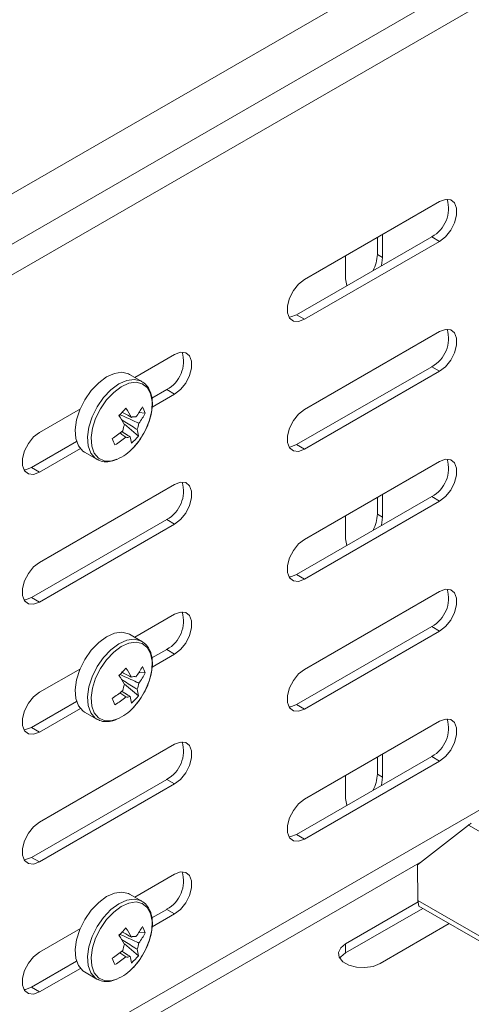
# Model space of a CAD drawing. Header units: millimetres. Extents: x -279 to 3721, y -878 to -13.
# Tile 12 of 26: x 2232 to 2292, y -660 to -529. Entities that reach past the tile are written whole.
import ezdxf

# ---------------------------------------------------------------- set-up
doc = ezdxf.new("R2010")
doc.units = ezdxf.units.MM

msp = doc.modelspace()

# ---------------------------------------------------------------- linework, layer by layer
at = {"color": 7, "linetype": 'Continuous', "lineweight": 15}
for p, q in [((2332.28, -493.25), (2084.79, -636.13)), ((2093.2, -642.07), (2336.45, -501.64)), ((2269.65, -563.39), (2287.68, -552.98)), ((2280.08, -557.37), (2280.08, -560.43)), ((2268.59, -568.08), (2286.62, -557.67)), ((2287.68, -558.29), (2269.65, -568.69)), ((2279.37, -560.02), (2279.37, -557.77)), ((2275.13, -563.29), (2275.13, -560.22)), ((2269.65, -580.74), (2287.68, -570.33)), ((2247.01, -576.46), (2252.33, -573.39)), ((2268.59, -585.43), (2286.62, -575.02)), ((2287.68, -575.64), (2269.65, -586.05)), ((2247.96, -577), (2246.31, -576.05)), ((2249.3, -579.22), (2251.27, -578.08)), ((2252.33, -578.7), (2249.34, -580.42)), ((2234.3, -583.8), (2239.75, -580.65)), ((2248.41, -581.21), (2247.57, -581.15)), ((2247.5, -584.28), (2245.62, -582.7)), ((2233.24, -588.49), (2239.25, -585.02)), ((2239.75, -585.96), (2234.3, -589.1)), ((2240.31, -586.44), (2241.96, -587.39)), ((2241.96, -587.39), (2242.05, -587.44)), ((2269.65, -598.09), (2287.68, -587.68)), ((2234.3, -601.15), (2252.33, -590.74)), ((2268.59, -602.79), (2286.62, -592.38)), ((2287.68, -592.99), (2269.65, -603.4)), ((2279.37, -594.72), (2279.37, -592.48)), ((2280.08, -592.07), (2280.08, -595.13)), ((2233.24, -605.84), (2251.27, -595.43)), ((2275.13, -597.99), (2275.13, -594.93)), ((2252.33, -596.05), (2234.3, -606.46)), ((2269.65, -615.44), (2287.68, -605.03)), ((2247.01, -611.16), (2252.33, -608.09)), ((2268.59, -620.14), (2286.62, -609.73)), ((2247.96, -611.7), (2246.31, -610.75)), ((2287.68, -610.34), (2269.65, -620.75)), ((2249.3, -613.92), (2251.27, -612.79)), ((2252.33, -613.4), (2249.34, -615.13)), ((2234.3, -618.5), (2239.75, -615.35)), ((2248.41, -615.91), (2247.57, -615.86)), ((2247.5, -618.98), (2245.62, -617.4)), ((2233.24, -623.2), (2239.25, -619.72)), ((2239.75, -620.66), (2234.3, -623.81)), ((2240.31, -621.15), (2241.96, -622.1)), ((2241.96, -622.1), (2242.05, -622.15)), ((2269.65, -632.79), (2287.68, -622.38)), ((2234.3, -635.85), (2252.33, -625.44)), ((2268.59, -637.49), (2286.62, -627.08)), ((2279.37, -629.43), (2279.37, -627.18)), ((2280.08, -626.77), (2280.08, -629.83)), ((2287.68, -627.69), (2269.65, -638.1)), ((2275.13, -632.69), (2275.13, -629.63)), ((2233.24, -640.55), (2251.27, -630.14)), ((2252.33, -630.75), (2234.3, -641.16)), ((2291.54, -636.24), (2284.72, -641.56)), ((2284.72, -641.56), (2284.78, -646.32)), ((2247.01, -645.86), (2252.33, -642.79)), ((2247.96, -646.41), (2246.31, -645.46)), ((2284.81, -646.5), (2275.13, -652.08)), ((2284.78, -646.32), (2380.31, -701.47)), ((2284.78, -646.32), (2284.9, -647.06)), ((2249.3, -648.63), (2251.27, -647.49)), ((2252.33, -648.1), (2249.34, -649.83)), ((2285.43, -647.36), (2275.13, -653.31)), ((2284.9, -647.06), (2379.73, -701.8)), ((2279.73, -654.74), (2288.97, -649.4)), ((2234.3, -653.2), (2239.75, -650.06)), ((2248.41, -650.61), (2247.57, -650.56)), ((2247.5, -653.68), (2245.62, -652.11)), ((2233.24, -657.9), (2239.25, -654.42)), ((2239.75, -655.37), (2234.3, -658.51)), ((2240.31, -655.85), (2241.96, -656.8)), ((2241.96, -656.8), (2242.05, -656.85))]:
    msp.add_line(p, q, dxfattribs=at)
at = {"color": 7, "linetype": 'Continuous', "lineweight": 0}
for p, q in [((2089.85, -639.91), (2337.34, -497.04)), ((2286.62, -557.67), (2287.68, -558.29)), ((2279.37, -560.02), (2280.08, -560.43)), ((2268.59, -568.08), (2269.65, -568.69)), ((2286.62, -575.02), (2287.68, -575.64)), ((2251.27, -578.08), (2252.33, -578.7)), ((2268.59, -585.43), (2269.65, -586.05)), ((2233.24, -588.49), (2234.3, -589.1)), ((2286.62, -592.38), (2287.68, -592.99)), ((2251.27, -595.43), (2252.33, -596.05)), ((2279.37, -594.72), (2280.08, -595.13)), ((2268.59, -602.79), (2269.65, -603.4)), ((2233.24, -605.84), (2234.3, -606.46)), ((2286.62, -609.73), (2287.68, -610.34)), ((2084.21, -754.75), (2331.7, -611.88)), ((2251.27, -612.79), (2252.33, -613.4)), ((2268.59, -620.14), (2269.65, -620.75)), ((2233.24, -623.2), (2234.3, -623.81)), ((2286.62, -627.08), (2287.68, -627.69)), ((2279.37, -629.43), (2280.08, -629.83)), ((2251.27, -630.14), (2252.33, -630.75)), ((2291.54, -636.24), (2392.41, -694.48)), ((2268.59, -637.49), (2269.65, -638.1)), ((2085.27, -756.58), (2285.31, -641.1)), ((2233.24, -640.55), (2234.3, -641.16)), ((2251.27, -647.49), (2252.33, -648.1)), ((2275.13, -653.31), (2275.13, -652.08)), ((2233.24, -657.9), (2234.3, -658.51))]:
    msp.add_line(p, q, dxfattribs=at)
at = {"color": 7, "linetype": 'Continuous', "lineweight": 15, "flags": 128}
for points in [[(2287.68, -552.98), (2288.47, -552.68), (2289.16, -552.75), (2289.67, -553.16), (2289.95, -553.86), (2289.95, -554.79), (2289.67, -555.81), (2289.16, -556.81), (2288.47, -557.67), (2287.68, -558.29)], [(2280.08, -560.43), (2279.93, -561.49), (2279.92, -561.54)], [(2269.65, -568.69), (2268.87, -568.99), (2268.18, -568.93), (2267.66, -568.52), (2267.39, -567.81), (2267.39, -566.89), (2267.66, -565.86), (2268.18, -564.86), (2268.87, -564), (2269.65, -563.39)], [(2275.3, -564.21), (2275.28, -564.18), (2275.13, -563.29)], [(2267.59, -568.4), (2267.81, -568.38), (2268.59, -568.08)], [(2287.68, -570.33), (2288.47, -570.04), (2289.16, -570.1), (2289.67, -570.51), (2289.95, -571.22), (2289.95, -572.14), (2289.67, -573.16), (2289.16, -574.16), (2288.47, -575.02), (2287.68, -575.64)], [(2252.33, -573.39), (2253.11, -573.09), (2253.81, -573.16), (2254.32, -573.57), (2254.59, -574.27), (2254.59, -575.2), (2254.32, -576.22), (2253.81, -577.22), (2253.11, -578.08), (2252.33, -578.7)], [(2246.31, -576.05), (2246.17, -575.98), (2245.3, -575.77), (2244.31, -575.91), (2243.25, -576.38), (2242.2, -577.16), (2241.21, -578.2), (2240.36, -579.43), (2239.7, -580.77), (2239.26, -582.14), (2239.07, -583.46), (2239.16, -584.63), (2239.5, -585.6), (2240.08, -586.29), (2240.31, -586.44)], [(2269.65, -586.05), (2268.87, -586.34), (2268.18, -586.28), (2267.66, -585.87), (2267.39, -585.16), (2267.39, -584.24), (2267.66, -583.21), (2268.18, -582.21), (2268.87, -581.35), (2269.65, -580.74)], [(2234.3, -589.1), (2233.51, -589.4), (2232.82, -589.34), (2232.31, -588.93), (2232.03, -588.22), (2232.03, -587.3), (2232.31, -586.27), (2232.82, -585.27), (2233.51, -584.41), (2234.3, -583.8)], [(2267.59, -585.75), (2267.81, -585.73), (2268.59, -585.43)], [(2287.68, -587.68), (2288.47, -587.39), (2289.16, -587.45), (2289.67, -587.86), (2289.95, -588.57), (2289.95, -589.49), (2289.67, -590.51), (2289.16, -591.51), (2288.47, -592.37), (2287.68, -592.99)], [(2232.23, -588.81), (2232.45, -588.79), (2233.24, -588.49)], [(2252.33, -590.74), (2253.11, -590.45), (2253.81, -590.51), (2254.32, -590.92), (2254.59, -591.63), (2254.59, -592.55), (2254.32, -593.57), (2253.81, -594.57), (2253.11, -595.43), (2252.33, -596.05)], [(2280.08, -595.13), (2279.93, -596.2), (2279.92, -596.25)], [(2269.65, -603.4), (2268.87, -603.69), (2268.18, -603.63), (2267.66, -603.22), (2267.39, -602.51), (2267.39, -601.59), (2267.66, -600.57), (2268.18, -599.56), (2268.87, -598.7), (2269.65, -598.09)], [(2275.3, -598.92), (2275.28, -598.88), (2275.13, -597.99)], [(2234.3, -606.46), (2233.51, -606.75), (2232.82, -606.69), (2232.31, -606.28), (2232.03, -605.57), (2232.03, -604.65), (2232.31, -603.62), (2232.82, -602.62), (2233.51, -601.76), (2234.3, -601.15)], [(2267.59, -603.1), (2267.81, -603.08), (2268.59, -602.79)], [(2287.68, -605.03), (2288.47, -604.74), (2289.16, -604.8), (2289.67, -605.21), (2289.95, -605.92), (2289.95, -606.84), (2289.67, -607.86), (2289.16, -608.87), (2288.47, -609.73), (2287.68, -610.34)], [(2232.23, -606.16), (2232.45, -606.14), (2233.24, -605.84)], [(2252.33, -608.09), (2253.11, -607.8), (2253.81, -607.86), (2254.32, -608.27), (2254.59, -608.98), (2254.59, -609.9), (2254.32, -610.92), (2253.81, -611.93), (2253.11, -612.78), (2252.33, -613.4)], [(2246.31, -610.75), (2246.17, -610.68), (2245.3, -610.47), (2244.31, -610.61), (2243.25, -611.09), (2242.2, -611.87), (2241.21, -612.9), (2240.36, -614.13), (2239.7, -615.47), (2239.26, -616.85), (2239.07, -618.16), (2239.16, -619.34), (2239.5, -620.3), (2240.08, -620.99), (2240.31, -621.15)], [(2269.65, -620.75), (2268.87, -621.04), (2268.18, -620.98), (2267.66, -620.57), (2267.39, -619.86), (2267.39, -618.94), (2267.66, -617.92), (2268.18, -616.92), (2268.87, -616.06), (2269.65, -615.44)], [(2234.3, -623.81), (2233.51, -624.1), (2232.82, -624.04), (2232.31, -623.63), (2232.03, -622.92), (2232.03, -622), (2232.31, -620.98), (2232.82, -619.97), (2233.51, -619.11), (2234.3, -618.5)], [(2267.59, -620.45), (2267.81, -620.43), (2268.59, -620.14)], [(2232.23, -623.51), (2232.45, -623.49), (2233.24, -623.2)], [(2287.68, -622.38), (2288.47, -622.09), (2289.16, -622.15), (2289.67, -622.56), (2289.95, -623.27), (2289.95, -624.19), (2289.67, -625.22), (2289.16, -626.22), (2288.47, -627.08), (2287.68, -627.69)], [(2252.33, -625.44), (2253.11, -625.15), (2253.81, -625.21), (2254.32, -625.62), (2254.59, -626.33), (2254.59, -627.25), (2254.32, -628.27), (2253.81, -629.28), (2253.11, -630.14), (2252.33, -630.75)], [(2280.08, -629.83), (2279.93, -630.9), (2279.92, -630.95)], [(2269.65, -638.1), (2268.87, -638.39), (2268.18, -638.33), (2267.66, -637.92), (2267.39, -637.21), (2267.39, -636.29), (2267.66, -635.27), (2268.18, -634.27), (2268.87, -633.41), (2269.65, -632.79)], [(2275.3, -633.62), (2275.28, -633.58), (2275.13, -632.69)], [(2234.3, -641.16), (2233.51, -641.45), (2232.82, -641.39), (2232.31, -640.98), (2232.03, -640.27), (2232.03, -639.35), (2232.31, -638.33), (2232.82, -637.33), (2233.51, -636.47), (2234.3, -635.85)], [(2267.59, -637.8), (2267.81, -637.78), (2268.59, -637.49)], [(2232.23, -640.86), (2232.45, -640.84), (2233.24, -640.55)], [(2252.33, -642.79), (2253.11, -642.5), (2253.81, -642.56), (2254.32, -642.97), (2254.59, -643.68), (2254.59, -644.6), (2254.32, -645.63), (2253.81, -646.63), (2253.11, -647.49), (2252.33, -648.1)], [(2246.31, -645.46), (2246.17, -645.38), (2245.3, -645.18), (2244.31, -645.32), (2243.25, -645.79), (2242.2, -646.57), (2241.21, -647.61), (2240.36, -648.83), (2239.7, -650.18), (2239.26, -651.55), (2239.07, -652.86), (2239.16, -654.04), (2239.5, -655), (2240.08, -655.69), (2240.31, -655.85)], [(2275.13, -652.08), (2274.48, -652.62), (2274.19, -653.25), (2274.29, -653.9), (2274.77, -654.49), (2275.57, -654.95), (2276.59, -655.22), (2277.71, -655.28), (2278.8, -655.11), (2279.73, -654.74)], [(2234.3, -658.51), (2233.51, -658.8), (2232.82, -658.74), (2232.31, -658.33), (2232.03, -657.62), (2232.03, -656.7), (2232.31, -655.68), (2232.82, -654.68), (2233.51, -653.82), (2234.3, -653.2)], [(2275.13, -653.31), (2274.48, -653.84), (2274.36, -654.02)], [(2232.23, -658.21), (2232.45, -658.19), (2233.24, -657.9)]]:
    msp.add_lwpolyline(points, dxfattribs=at)
at = {"color": 7, "linetype": 'Continuous', "lineweight": 0, "flags": 128}
for points in [[(2247.92, -576.98), (2247.81, -576.93), (2246.95, -576.72), (2245.95, -576.86), (2244.89, -577.33), (2243.84, -578.11), (2242.86, -579.15), (2242.01, -580.38), (2241.34, -581.72), (2240.9, -583.09), (2240.72, -584.41), (2240.8, -585.58), (2241.15, -586.55), (2241.73, -587.24), (2241.96, -587.39)], [(2246.83, -585.83), (2247.72, -584.73), (2248.45, -583.49), (2248.99, -582.17), (2249.29, -580.87), (2249.34, -579.66), (2249.13, -578.62), (2248.68, -577.82), (2248.02, -577.31), (2247.18, -577.11), (2246.22, -577.24), (2245.21, -577.7), (2244.2, -578.45), (2243.25, -579.45), (2242.43, -580.63), (2241.79, -581.92), (2241.37, -583.24), (2241.19, -584.5), (2241.27, -585.63), (2241.6, -586.56), (2242.16, -587.23), (2242.92, -587.59), (2243.82, -587.62), (2244.64, -587.39)], [(2247.92, -611.68), (2247.81, -611.63), (2246.95, -611.42), (2245.95, -611.56), (2244.89, -612.04), (2243.84, -612.82), (2242.86, -613.85), (2242.01, -615.08), (2241.34, -616.42), (2240.9, -617.79), (2240.72, -619.11), (2240.8, -620.29), (2241.15, -621.25), (2241.73, -621.94), (2241.96, -622.1)], [(2246.83, -620.53), (2247.72, -619.44), (2248.45, -618.19), (2248.99, -616.88), (2249.29, -615.57), (2249.34, -614.36), (2249.13, -613.33), (2248.68, -612.52), (2248.02, -612.01), (2247.18, -611.81), (2246.22, -611.95), (2245.21, -612.4), (2244.2, -613.15), (2243.25, -614.15), (2242.43, -615.33), (2241.79, -616.62), (2241.37, -617.94), (2241.19, -619.21), (2241.27, -620.34), (2241.6, -621.27), (2242.16, -621.93), (2242.92, -622.29), (2243.82, -622.32), (2244.64, -622.1)], [(2247.92, -646.38), (2247.81, -646.33), (2246.95, -646.13), (2245.95, -646.27), (2244.89, -646.74), (2243.84, -647.52), (2242.86, -648.56), (2242.01, -649.78), (2241.34, -651.13), (2240.9, -652.5), (2240.72, -653.81), (2240.8, -654.99), (2241.15, -655.95), (2241.73, -656.64), (2241.96, -656.8)], [(2246.83, -655.24), (2247.72, -654.14), (2248.45, -652.89), (2248.99, -651.58), (2249.29, -650.28), (2249.34, -649.07), (2249.13, -648.03), (2248.68, -647.23), (2248.02, -646.71), (2247.18, -646.51), (2246.22, -646.65), (2245.21, -647.1), (2244.2, -647.85), (2243.25, -648.85), (2242.43, -650.03), (2241.79, -651.32), (2241.37, -652.64), (2241.19, -653.91), (2241.27, -655.04), (2241.6, -655.97), (2242.16, -656.63), (2242.92, -656.99), (2243.82, -657.02), (2244.64, -656.8)]]:
    msp.add_lwpolyline(points, dxfattribs=at)
at = {"color": 7, "linetype": 'Continuous', "lineweight": 15}
for centre, radius, start, end in [((2284.58, -553.9), 4.29, 298.4605, 16.6998), ((2273.65, -559.66), 5.74, 333.7707, 356.3652), ((2284.58, -571.25), 4.29, 298.4605, 16.6999), ((2249.22, -574.31), 4.29, 298.4612, 16.6992), ((2230.66, -567.11), 20.28, 314.6111, 318.4215), ((2232.66, -589.63), 15.98, 29.388, 34.522), ((2239.44, -575.92), 9.67, 323.0375, 332.6609), ((2243.49, -582.92), 5.21, 19.1358, 29.4071), ((2231.73, -590.61), 15.98, 29.3882, 34.5218), ((2243.73, -581.24), 1.29, 342.2337, 350.2825), ((2246.94, -582.45), 0.752, 72.8058, 118.3588), ((2239.83, -576.77), 9.67, 323.0374, 332.661), ((2237.29, -573.95), 12.6, 302.124, 310.1862), ((2247.62, -583.79), 2.21, 152.4344, 174.3975), ((2245.35, -582.36), 2.21, 332.4336, 354.4005), ((2243.45, -584.68), 4.07, 5.6894, 18.4922), ((2132.16, -635.55), 122.88, 24.054, 24.4889), ((2237.67, -574.8), 12.6, 302.1241, 310.1856), ((2246.02, -583.71), 0.752, 252.8067, 298.3578), ((2242.52, -585.66), 4.07, 5.6895, 18.4924), ((2240.46, -578.53), 9.09, 312.2613, 320.7713), ((2242.29, -581.8), 6.07, 292.7822, 318.355), ((2284.58, -588.6), 4.29, 298.4605, 16.6999), ((2249.22, -591.66), 4.29, 298.4611, 16.6993), ((2273.65, -594.36), 5.74, 333.7707, 356.3653), ((2284.58, -605.95), 4.29, 298.4605, 16.6999), ((2249.22, -609.01), 4.29, 298.4611, 16.6993), ((2230.66, -601.82), 20.28, 314.611, 318.4217), ((2232.66, -624.33), 15.98, 29.3881, 34.522), ((2239.44, -610.62), 9.67, 323.0375, 332.6609), ((2243.49, -617.62), 5.21, 19.1356, 29.4073), ((2231.73, -625.31), 15.98, 29.3881, 34.5219), ((2243.71, -615.94), 1.31, 342.2871, 350.2298), ((2246.94, -617.15), 0.752, 72.8052, 118.3587), ((2239.83, -611.47), 9.67, 323.0375, 332.6609), ((2247.62, -618.49), 2.21, 152.4344, 174.3976), ((2245.35, -617.07), 2.21, 332.4339, 354.4003), ((2237.29, -608.65), 12.6, 302.1243, 310.1859), ((2132.35, -670.17), 122.67, 24.0536, 24.4892), ((2237.67, -609.5), 12.6, 302.1245, 310.1855), ((2246.02, -618.41), 0.752, 252.8058, 298.3585), ((2242.52, -620.36), 4.07, 5.6894, 18.4923), ((2240.46, -613.23), 9.09, 312.2615, 320.7713), ((2243.45, -619.38), 4.07, 5.6894, 18.4923), ((2242.29, -616.5), 6.07, 292.7821, 318.3549), ((2284.58, -623.3), 4.29, 298.4605, 16.6999), ((2249.22, -626.36), 4.29, 298.4611, 16.6993), ((2273.77, -629.09), 5.62, 333.5332, 356.6027), ((2293.51, -638.76), 3.2, 120.1626, 128.1368), ((2249.22, -643.71), 4.29, 298.4611, 16.6993), ((2230.66, -636.52), 20.28, 314.6112, 318.4216), ((2243.71, -650.64), 1.31, 342.3033, 350.2136), ((2232.66, -659.04), 15.98, 29.3881, 34.522), ((2239.44, -645.32), 9.67, 323.0375, 332.6608), ((2239.83, -646.17), 9.67, 323.0375, 332.6609), ((2243.49, -652.32), 5.21, 19.1357, 29.4071), ((2231.73, -660.01), 15.98, 29.3881, 34.522), ((2247.62, -653.2), 2.21, 152.4344, 174.3976), ((2246.94, -651.85), 0.752, 72.8059, 118.3584), ((2245.35, -651.77), 2.21, 332.4339, 354.4003), ((2237.29, -643.35), 12.6, 302.1243, 310.1859), ((2243.45, -654.09), 4.07, 5.6894, 18.4923), ((2132.31, -704.89), 122.71, 24.0537, 24.4892), ((2237.67, -644.2), 12.6, 302.1245, 310.1855), ((2246.02, -653.11), 0.752, 252.806, 298.3584), ((2242.52, -655.06), 4.07, 5.6894, 18.4923), ((2240.46, -647.93), 9.09, 312.2614, 320.7713), ((2242.29, -651.2), 6.07, 292.7821, 318.355)]:
    msp.add_arc(centre, radius, start, end, dxfattribs=at)
for points, knots in [([(2246.82, -585.84), (2246.98, -585.66), (2247.43, -585.16), (2248.09, -584.2), (2248.72, -582.97), (2249.16, -581.7), (2249.38, -580.44), (2249.36, -579.27), (2249.09, -578.28), (2248.62, -577.46), (2248.14, -577.14), (2247.91, -576.98)], [0, 0, 0, 0, 0.062789, 0.181641, 0.30059, 0.419777, 0.539513, 0.660158, 0.781701, 0.889704, 1, 1, 1, 1]), ([(2245.29, -581.11), (2245.63, -581.29), (2246.07, -581.51), (2246.5, -581.74), (2246.59, -581.79)], [0, 0, 0, 0, 0.800873, 1, 1, 1, 1]), ([(2245.01, -581.4), (2245.06, -581.43), (2245.81, -581.77), (2246.66, -582.16), (2247.45, -582.54), (2247.55, -582.58)], [0, 0, 0, 0, 0.05821, 0.88723, 1, 1, 1, 1]), ([(2247.31, -583.39), (2247.22, -583.33), (2246.53, -582.9), (2245.84, -582.47), (2245.24, -582.09)], [0, 0, 0, 0, 0.1327845, 1, 1, 1, 1]), ([(2245.28, -583.68), (2245.55, -583.85), (2245.92, -584.08), (2246.29, -584.31), (2246.38, -584.37)], [0, 0, 0, 0, 0.750788, 1, 1, 1, 1]), ([(2245.8, -584.42), (2245.72, -584.37), (2245.46, -584.18), (2245.2, -583.99), (2245.02, -583.87)], [0, 0, 0, 0, 0.314305, 1, 1, 1, 1]), ([(2242.08, -587.42), (2242.16, -587.47), (2242.47, -587.68), (2243.17, -587.74), (2243.94, -587.69), (2244.41, -587.48), (2244.57, -587.41)], [0, 0, 0, 0, 0.1075425, 0.4625766, 0.8201589, 1, 1, 1, 1]), ([(2246.82, -620.54), (2246.98, -620.37), (2247.43, -619.87), (2248.09, -618.91), (2248.72, -617.68), (2249.16, -616.4), (2249.38, -615.15), (2249.36, -613.97), (2249.09, -612.98), (2248.62, -612.17), (2248.14, -611.84), (2247.91, -611.68)], [0, 0, 0, 0, 0.062789, 0.18164, 0.30059, 0.419777, 0.539513, 0.660158, 0.7817, 0.889704, 1, 1, 1, 1]), ([(2245.01, -616.11), (2245.06, -616.13), (2245.81, -616.48), (2246.66, -616.87), (2247.45, -617.24), (2247.55, -617.28)], [0, 0, 0, 0, 0.05821, 0.88723, 1, 1, 1, 1]), ([(2245.25, -615.79), (2245.61, -615.98), (2246.06, -616.21), (2246.5, -616.44), (2246.59, -616.49)], [0, 0, 0, 0, 0.806117, 1, 1, 1, 1]), ([(2247.31, -618.09), (2247.22, -618.03), (2246.53, -617.6), (2245.84, -617.17), (2245.24, -616.79)], [0, 0, 0, 0, 0.1327844, 1, 1, 1, 1]), ([(2245.8, -619.13), (2245.72, -619.07), (2245.46, -618.88), (2245.2, -618.7), (2245.02, -618.57)], [0, 0, 0, 0, 0.314304, 1, 1, 1, 1]), ([(2245.28, -618.38), (2245.55, -618.55), (2245.92, -618.78), (2246.29, -619.01), (2246.38, -619.07)], [0, 0, 0, 0, 0.750788, 1, 1, 1, 1]), ([(2242.08, -622.12), (2242.16, -622.17), (2242.47, -622.38), (2243.17, -622.45), (2243.94, -622.39), (2244.41, -622.18), (2244.57, -622.11)], [0, 0, 0, 0, 0.1075432, 0.4625764, 0.820159, 1, 1, 1, 1]), ([(2246.82, -655.24), (2246.98, -655.07), (2247.43, -654.57), (2248.09, -653.61), (2248.72, -652.38), (2249.16, -651.1), (2249.38, -649.85), (2249.36, -648.67), (2249.09, -647.68), (2248.62, -646.87), (2248.14, -646.55), (2247.91, -646.38)], [0, 0, 0, 0, 0.062789, 0.18164, 0.30059, 0.419777, 0.539513, 0.660158, 0.7817, 0.889704, 1, 1, 1, 1]), ([(2245.01, -650.81), (2245.06, -650.83), (2245.81, -651.18), (2246.66, -651.57), (2247.45, -651.94), (2247.55, -651.99)], [0, 0, 0, 0, 0.05821, 0.88723, 1, 1, 1, 1]), ([(2245.29, -650.51), (2245.63, -650.69), (2246.07, -650.92), (2246.5, -651.15), (2246.59, -651.19)], [0, 0, 0, 0, 0.800873, 1, 1, 1, 1]), ([(2247.31, -652.79), (2247.22, -652.74), (2246.53, -652.31), (2245.84, -651.87), (2245.24, -651.5)], [0, 0, 0, 0, 0.132784, 1, 1, 1, 1]), ([(2245.8, -653.83), (2245.72, -653.77), (2245.46, -653.59), (2245.2, -653.4), (2245.02, -653.27)], [0, 0, 0, 0, 0.314304, 1, 1, 1, 1]), ([(2245.31, -653.1), (2245.57, -653.27), (2245.93, -653.49), (2246.29, -653.72), (2246.38, -653.77)], [0, 0, 0, 0, 0.74351, 1, 1, 1, 1]), ([(2242.08, -656.83), (2242.16, -656.88), (2242.47, -657.08), (2243.17, -657.15), (2243.94, -657.1), (2244.41, -656.89), (2244.57, -656.82)], [0, 0, 0, 0, 0.107543, 0.462576, 0.820159, 1, 1, 1, 1])]:
    msp.add_open_spline(points, degree=3, knots=knots, dxfattribs=at)

doc.saveas('drawing.dxf')
